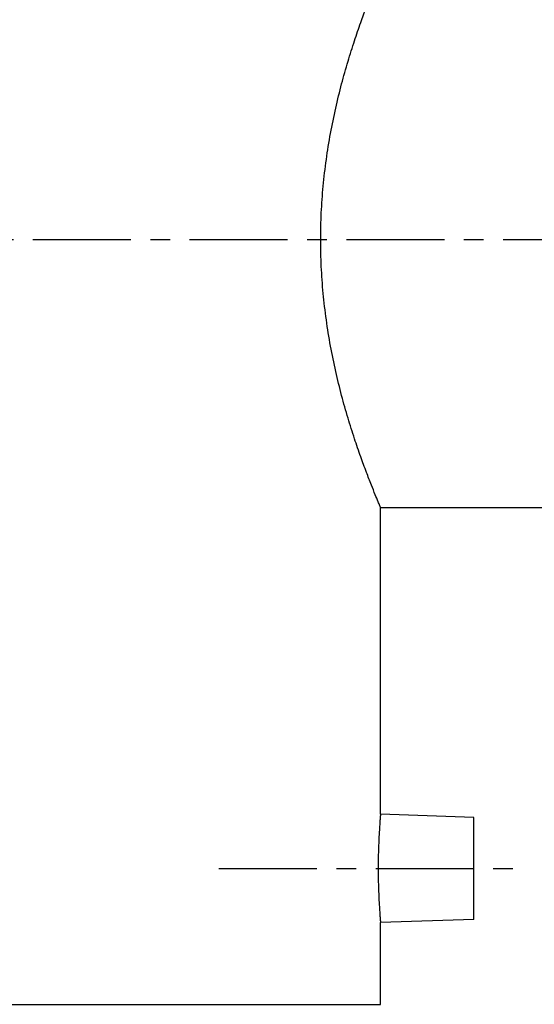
# Model space of a CAD drawing. Header units: millimetres. Extents: x 72 to 496, y 130 to 328.
# Tile 36 of 39: x 132 to 193, y 135 to 251. Entities that reach past the tile are written whole.
import ezdxf

# ---------------------------------------------------------------- set-up
doc = ezdxf.new("R2010")
doc.units = ezdxf.units.MM
doc.header["$LTSCALE"] = 30.734
doc.linetypes.add('CENTER', pattern=[0.6, 0.375, -0.075, 0.075, -0.075])
doc.layers.get('0').update_dxf_attribs({"linetype": 'CONTINUOUS'})
doc.layers.add('DEFAULT_1', color=7, linetype='CENTER')

msp = doc.modelspace()

# ---------------------------------------------------------------- linework, layer by layer
at = {"color": 7, "linetype": 'CONTINUOUS'}
for p, q in [((174.82, 157.34), (174.82, 193.45)), ((174.82, 193.45), (270.82, 193.45)), ((185.82, 156.95), (174.82, 157.34)), ((185.82, 144.95), (185.82, 156.95)), ((185.82, 144.95), (174.82, 144.57)), ((174.82, 134.95), (174.82, 144.57)), ((106.82, 134.95), (174.82, 134.95))]:
    msp.add_line(p, q, dxfattribs=at)
for points, start_tangent, end_tangent in [([(174.82, 193.45), (174.76, 193.62), (174.55, 194.11), (174.21, 194.92), (173.75, 196.08), (173.17, 197.57), (172.5, 199.39), (171.77, 201.52), (171, 203.95), (170.25, 206.61), (169.56, 209.46), (168.94, 212.44), (168.45, 215.52), (168.08, 218.64), (167.86, 221.79), (167.79, 224.95), (167.86, 228.12), (168.08, 231.27), (168.45, 234.39), (168.94, 237.47), (169.56, 240.45), (170.25, 243.3), (171, 245.96), (171.77, 248.38), (172.5, 250.52), (173.17, 252.34), (173.75, 253.83), (174.21, 254.98), (174.55, 255.8), (174.76, 256.29), (174.82, 256.45)], (-25.457942, 59.805961), (25.457942, 59.805961)), ([(174.82, 157.34), (174.82, 157.27), (174.8, 157.05), (174.77, 156.69), (174.74, 156.21), (174.7, 155.61), (174.65, 154.91), (174.62, 154.13), (174.58, 153.27), (174.56, 152.36), (174.55, 151.43), (174.55, 150.48), (174.56, 149.54), (174.58, 148.64), (174.62, 147.78), (174.65, 146.99), (174.7, 146.29), (174.74, 145.7), (174.77, 145.21), (174.8, 144.86), (174.82, 144.64), (174.82, 144.57)], (-1.10213, -12.736566), (1.10213, -12.736566))]:
    msp.add_spline(points, degree=3, dxfattribs=dict(at, start_tangent=start_tangent, end_tangent=end_tangent))
at = {"layer": 'DEFAULT_1', "color": 2, "linetype": 'CENTER'}
for p, q in [((495.82, 224.95), (71.82, 224.95)), ((155.82, 150.95), (190.82, 150.95))]:
    msp.add_line(p, q, dxfattribs=at)

doc.saveas('drawing.dxf')
